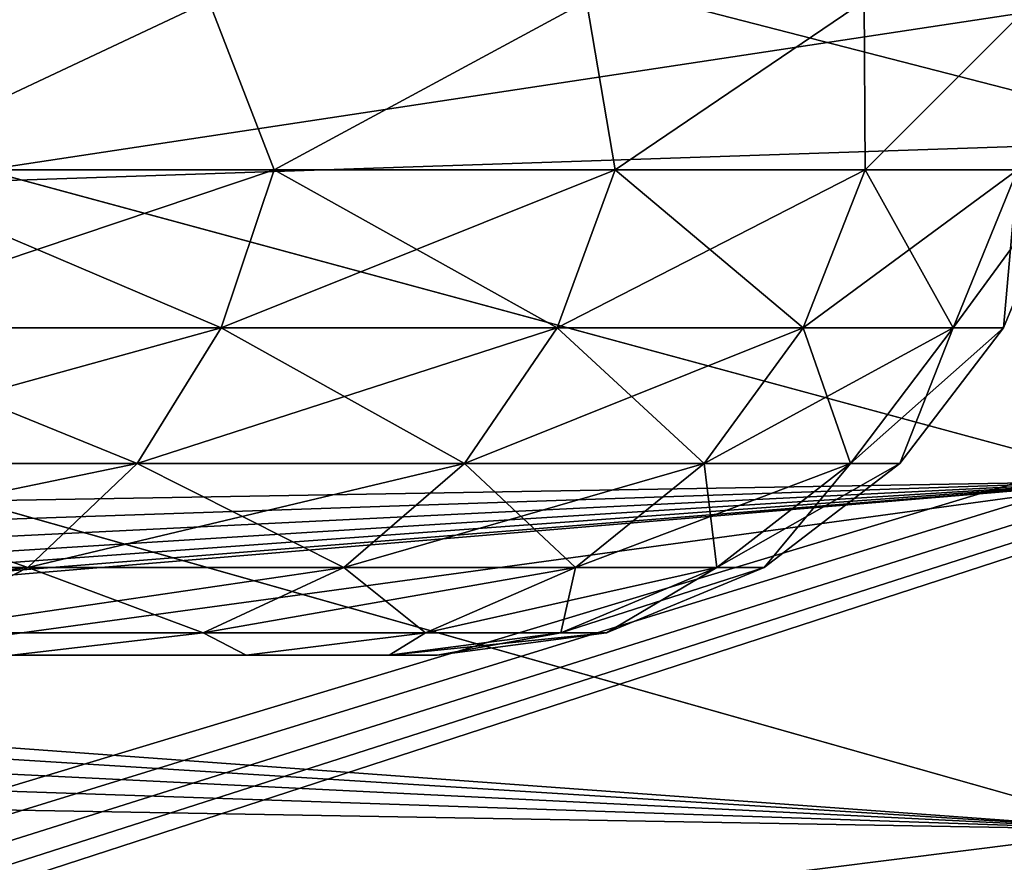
# Model space of a CAD drawing. Header units: millimetres. Extents: x -30.5 to 30.5, y -15 to 54.
# Tile 133 of 156: x 13.8 to 15.3, y -0.3 to 1. Entities that reach past the tile are written whole.
import ezdxf

# ---------------------------------------------------------------- set-up
doc = ezdxf.new("R2010")
doc.units = ezdxf.units.MM
doc.header["$LTSCALE"] = 65.185185
for name, color, linetype in [('175', 7, 'CONTINUOUS'), ('178', 7, 'CONTINUOUS'), ('179', 7, 'CONTINUOUS'), ('200', 7, 'CONTINUOUS'), ('201', 7, 'CONTINUOUS'), ('4', 7, 'CONTINUOUS'), ('6', 7, 'CONTINUOUS')]:
    doc.layers.add(name, color=color, linetype=linetype)

msp = doc.modelspace()

# ---------------------------------------------------------------- linework, layer by layer
at = {"layer": '175', "color": 251, "linetype": 'Continuous', "true_color": 0x656d73}
for points in [[(9.299, 0, -27.4821), (14.1074, 0, -26.7535), (9.4334, 0, -27.1742), (9.299, 0, -27.4821)], [(13.7489, 0, -27.5706), (14.1074, 0, -26.7535), (9.299, 0, -27.4821), (13.7489, 0, -27.5706)], [(9.4334, 0, -27.1742), (14.1074, 0, -26.7535), (9.4958, 0, -26.8442), (9.4334, 0, -27.1742)], [(14.1074, 0, -26.7535), (11, 0, -26.5), (9.4832, 0, -26.5084), (14.1074, 0, -26.7535)], [(9.4958, 0, -26.8442), (14.1074, 0, -26.7535), (9.4832, 0, -26.5084), (9.4958, 0, -26.8442)], [(9.4832, 0, -23.4916), (14.1074, 0, -23.2465), (9.4958, 0, -23.1558), (9.4832, 0, -23.4916)], [(11, 0, -23.5), (14.1074, 0, -23.2465), (9.4832, 0, -23.4916), (11, 0, -23.5)], [(14.1074, 0, -23.2465), (13.7489, 0, -22.4294), (9.4958, 0, -23.1558), (14.1074, 0, -23.2465)], [(11, 0, -26.5), (14.1074, 0, -26.7535), (11.3338, 0, -26.4624), (11, 0, -26.5)], [(11.3338, 0, -23.5376), (14.1074, 0, -23.2465), (11, 0, -23.5), (11.3338, 0, -23.5376)], [(11.6508, 0, -23.6485), (14.1074, 0, -23.2465), (11.3338, 0, -23.5376), (11.6508, 0, -23.6485)], [(14.1074, 0, -26.7535), (14.3263, 0, -25.8888), (11.3338, 0, -26.4624), (14.1074, 0, -26.7535)], [(11.3338, 0, -26.4624), (14.3263, 0, -25.8888), (11.6508, 0, -26.3515), (11.3338, 0, -26.4624)], [(11.6508, 0, -26.3515), (14.3263, 0, -25.8888), (11.9353, 0, -26.1727), (11.6508, 0, -26.3515)], [(11.9353, 0, -23.8273), (14.1074, 0, -23.2465), (11.6508, 0, -23.6485), (11.9353, 0, -23.8273)], [(12.1727, 0, -24.0647), (14.1074, 0, -23.2465), (11.9353, 0, -23.8273), (12.1727, 0, -24.0647)], [(11.9353, 0, -26.1727), (14.3263, 0, -25.8888), (12.1727, 0, -25.9353), (11.9353, 0, -26.1727)], [(12.1727, 0, -25.9353), (14.3263, 0, -25.8888), (12.3515, 0, -25.6508), (12.1727, 0, -25.9353)], [(14.3263, 0, -24.1112), (14.1074, 0, -23.2465), (12.1727, 0, -24.0647), (14.3263, 0, -24.1112)], [(12.3515, 0, -24.3492), (14.3263, 0, -24.1112), (12.1727, 0, -24.0647), (12.3515, 0, -24.3492)], [(14.3263, 0, -25.8888), (14.4, 0, -25), (12.3515, 0, -25.6508), (14.3263, 0, -25.8888)], [(12.3515, 0, -25.6508), (14.4, 0, -25), (12.4624, 0, -25.3338), (12.3515, 0, -25.6508)], [(12.4624, 0, -24.6662), (14.3263, 0, -24.1112), (12.3515, 0, -24.3492), (12.4624, 0, -24.6662)], [(14.4, 0, -25), (12.5, 0, -25), (12.4624, 0, -25.3338), (14.4, 0, -25)], [(12.5, 0, -25), (14.3263, 0, -24.1112), (12.4624, 0, -24.6662), (12.5, 0, -25)], [(14.4, 0, -25), (14.3263, 0, -24.1112), (12.5, 0, -25), (14.4, 0, -25)]]:
    msp.add_3dface(points, dxfattribs=at)
at = {"layer": '178', "color": 251, "linetype": 'Continuous', "true_color": 0x656d73}
for points in [[(14.0505, 1, -21.069), (13.3346, 1, -20.2914), (13.5016, 0.7422, -20.4984), (14.0505, 1, -21.069)], [(14.1504, 0.7422, -21.258), (14.0505, 1, -21.069), (13.5016, 0.7422, -20.4984), (14.1504, 0.7422, -21.258)], [(14.6286, 1, -21.9539), (14.0505, 1, -21.069), (14.1504, 0.7422, -21.258), (14.6286, 1, -21.9539)], [(14.6723, 0.7422, -22.1098), (14.6286, 1, -21.9539), (14.1504, 0.7422, -21.258), (14.6723, 0.7422, -22.1098)], [(15.0532, 1, -22.9219), (14.6286, 1, -21.9539), (14.6723, 0.7422, -22.1098), (15.0532, 1, -22.9219)], [(15.0546, 0.7422, -23.0327), (15.0532, 1, -22.9219), (14.6723, 0.7422, -22.1098), (15.0546, 0.7422, -23.0327)], [(15.3127, 1, -23.9466), (15.0532, 1, -22.9219), (15.0546, 0.7422, -23.0327), (15.3127, 1, -23.9466)], [(15.2878, 0.7422, -24.0041), (15.3127, 1, -23.9466), (15.0546, 0.7422, -23.0327), (15.2878, 0.7422, -24.0041)], [(14.0696, 0.5007, -21.3167), (13.5016, 0.7422, -20.4984), (13.431, 0.5007, -20.569), (14.0696, 0.5007, -21.3167)], [(14.1504, 0.7422, -21.258), (13.5016, 0.7422, -20.4984), (14.0696, 0.5007, -21.3167), (14.1504, 0.7422, -21.258)], [(14.5834, 0.5007, -22.1551), (14.1504, 0.7422, -21.258), (14.0696, 0.5007, -21.3167), (14.5834, 0.5007, -22.1551)], [(14.6723, 0.7422, -22.1098), (14.1504, 0.7422, -21.258), (14.5834, 0.5007, -22.1551), (14.6723, 0.7422, -22.1098)], [(14.9597, 0.5007, -23.0636), (14.6723, 0.7422, -22.1098), (14.5834, 0.5007, -22.1551), (14.9597, 0.5007, -23.0636)], [(15.0546, 0.7422, -23.0327), (14.6723, 0.7422, -22.1098), (14.9597, 0.5007, -23.0636), (15.0546, 0.7422, -23.0327)], [(15.1893, 0.5007, -24.0197), (15.0546, 0.7422, -23.0327), (14.9597, 0.5007, -23.0636), (15.1893, 0.5007, -24.0197)], [(15.2878, 0.7422, -24.0041), (15.0546, 0.7422, -23.0327), (15.1893, 0.5007, -24.0197), (15.2878, 0.7422, -24.0041)], [(15.2664, 0.5007, -25), (15.2878, 0.7422, -24.0041), (15.1893, 0.5007, -24.0197), (15.2664, 0.5007, -25)], [(15.3662, 0.7422, -25), (15.2878, 0.7422, -24.0041), (15.2664, 0.5007, -25), (15.3662, 0.7422, -25)], [(13.9411, 0.2933, -21.4101), (13.431, 0.5007, -20.569), (13.3186, 0.2933, -20.6814), (13.9411, 0.2933, -21.4101)], [(14.0696, 0.5007, -21.3167), (13.431, 0.5007, -20.569), (13.9411, 0.2933, -21.4101), (14.0696, 0.5007, -21.3167)], [(14.4418, 0.2933, -22.2273), (14.0696, 0.5007, -21.3167), (13.9411, 0.2933, -21.4101), (14.4418, 0.2933, -22.2273)], [(14.5834, 0.5007, -22.1551), (14.0696, 0.5007, -21.3167), (14.4418, 0.2933, -22.2273), (14.5834, 0.5007, -22.1551)], [(14.8086, 0.2933, -23.1127), (14.5834, 0.5007, -22.1551), (14.4418, 0.2933, -22.2273), (14.8086, 0.2933, -23.1127)], [(14.9597, 0.5007, -23.0636), (14.5834, 0.5007, -22.1551), (14.8086, 0.2933, -23.1127), (14.9597, 0.5007, -23.0636)], [(15.0323, 0.2933, -24.0446), (14.9597, 0.5007, -23.0636), (14.8086, 0.2933, -23.1127), (15.0323, 0.2933, -24.0446)], [(15.1893, 0.5007, -24.0197), (14.9597, 0.5007, -23.0636), (15.0323, 0.2933, -24.0446), (15.1893, 0.5007, -24.0197)], [(15.1075, 0.2933, -25), (15.1893, 0.5007, -24.0197), (15.0323, 0.2933, -24.0446), (15.1075, 0.2933, -25)], [(15.2664, 0.5007, -25), (15.1893, 0.5007, -24.0197), (15.1075, 0.2933, -25), (15.2664, 0.5007, -25)], [(13.7734, 0.1341, -21.5319), (13.3186, 0.2933, -20.6814), (13.1721, 0.1341, -20.8279), (13.7734, 0.1341, -21.5319)], [(13.9411, 0.2933, -21.4101), (13.3186, 0.2933, -20.6814), (13.7734, 0.1341, -21.5319), (13.9411, 0.2933, -21.4101)], [(14.2571, 0.1341, -22.3214), (13.9411, 0.2933, -21.4101), (13.7734, 0.1341, -21.5319), (14.2571, 0.1341, -22.3214)], [(14.4418, 0.2933, -22.2273), (13.9411, 0.2933, -21.4101), (14.2571, 0.1341, -22.3214), (14.4418, 0.2933, -22.2273)], [(14.6114, 0.1341, -23.1767), (14.4418, 0.2933, -22.2273), (14.2571, 0.1341, -22.3214), (14.6114, 0.1341, -23.1767)], [(14.8086, 0.2933, -23.1127), (14.4418, 0.2933, -22.2273), (14.6114, 0.1341, -23.1767), (14.8086, 0.2933, -23.1127)], [(14.8276, 0.1341, -24.077), (14.8086, 0.2933, -23.1127), (14.6114, 0.1341, -23.1767), (14.8276, 0.1341, -24.077)], [(15.0323, 0.2933, -24.0446), (14.8086, 0.2933, -23.1127), (14.8276, 0.1341, -24.077), (15.0323, 0.2933, -24.0446)], [(14.9002, 0.1341, -25), (15.0323, 0.2933, -24.0446), (14.8276, 0.1341, -24.077), (14.9002, 0.1341, -25)], [(15.1075, 0.2933, -25), (15.0323, 0.2933, -24.0446), (14.9002, 0.1341, -25), (15.1075, 0.2933, -25)], [(13.7734, 0.1341, -21.5319), (13.1721, 0.1341, -20.8279), (13.5781, 0.0341, -21.6738), (13.7734, 0.1341, -21.5319)], [(14.042, 0.0341, -22.4309), (13.7734, 0.1341, -21.5319), (13.5781, 0.0341, -21.6738), (14.042, 0.0341, -22.4309)], [(14.2571, 0.1341, -22.3214), (13.7734, 0.1341, -21.5319), (14.042, 0.0341, -22.4309), (14.2571, 0.1341, -22.3214)], [(14.3819, 0.0341, -23.2513), (14.2571, 0.1341, -22.3214), (14.042, 0.0341, -22.4309), (14.3819, 0.0341, -23.2513)], [(14.6114, 0.1341, -23.1767), (14.2571, 0.1341, -22.3214), (14.3819, 0.0341, -23.2513), (14.6114, 0.1341, -23.1767)], [(14.5891, 0.0341, -24.1148), (14.6114, 0.1341, -23.1767), (14.3819, 0.0341, -23.2513), (14.5891, 0.0341, -24.1148)], [(14.8276, 0.1341, -24.077), (14.6114, 0.1341, -23.1767), (14.5891, 0.0341, -24.1148), (14.8276, 0.1341, -24.077)], [(14.6588, 0.0341, -25), (14.8276, 0.1341, -24.077), (14.5891, 0.0341, -24.1148), (14.6588, 0.0341, -25)], [(14.9002, 0.1341, -25), (14.8276, 0.1341, -24.077), (14.6588, 0.0341, -25), (14.9002, 0.1341, -25)], [(13.7489, 0, -22.4294), (14.042, 0.0341, -22.4309), (13.5781, 0.0341, -21.6738), (13.7489, 0, -22.4294)], [(13.7489, 0, -22.4294), (14.1074, 0, -23.2465), (14.042, 0.0341, -22.4309), (13.7489, 0, -22.4294)], [(14.1074, 0, -23.2465), (14.3819, 0.0341, -23.2513), (14.042, 0.0341, -22.4309), (14.1074, 0, -23.2465)], [(14.1074, 0, -23.2465), (14.3263, 0, -24.1112), (14.3819, 0.0341, -23.2513), (14.1074, 0, -23.2465)], [(14.3263, 0, -24.1112), (14.4, 0, -25), (14.5891, 0.0341, -24.1148), (14.3263, 0, -24.1112)], [(14.3263, 0, -24.1112), (14.5891, 0.0341, -24.1148), (14.3819, 0.0341, -23.2513), (14.3263, 0, -24.1112)], [(14.4, 0, -25), (14.6588, 0.0341, -25), (14.5891, 0.0341, -24.1148), (14.4, 0, -25)]]:
    msp.add_3dface(points, dxfattribs=at)
at = {"layer": '179', "color": 251, "linetype": 'Continuous', "true_color": 0x656d73}
for points in [[(13.3346, 1, -29.7086), (14.0505, 1, -28.931), (13.5016, 0.7422, -29.5016), (13.3346, 1, -29.7086)], [(13.5016, 0.7422, -29.5016), (14.0505, 1, -28.931), (14.1504, 0.7422, -28.742), (13.5016, 0.7422, -29.5016)], [(14.0505, 1, -28.931), (14.6286, 1, -28.0461), (14.1504, 0.7422, -28.742), (14.0505, 1, -28.931)], [(14.1504, 0.7422, -28.742), (14.6286, 1, -28.0461), (14.6723, 0.7422, -27.8902), (14.1504, 0.7422, -28.742)], [(14.6286, 1, -28.0461), (15.0532, 1, -27.0781), (14.6723, 0.7422, -27.8902), (14.6286, 1, -28.0461)], [(14.6723, 0.7422, -27.8902), (15.0532, 1, -27.0781), (15.0546, 0.7422, -26.9673), (14.6723, 0.7422, -27.8902)], [(15.0532, 1, -27.0781), (15.3127, 1, -26.0534), (15.0546, 0.7422, -26.9673), (15.0532, 1, -27.0781)], [(15.0546, 0.7422, -26.9673), (15.3127, 1, -26.0534), (15.2878, 0.7422, -25.9959), (15.0546, 0.7422, -26.9673)], [(13.5016, 0.7422, -29.5016), (14.1504, 0.7422, -28.742), (13.431, 0.5007, -29.431), (13.5016, 0.7422, -29.5016)], [(13.431, 0.5007, -29.431), (14.1504, 0.7422, -28.742), (14.0696, 0.5007, -28.6833), (13.431, 0.5007, -29.431)], [(14.1504, 0.7422, -28.742), (14.6723, 0.7422, -27.8902), (14.0696, 0.5007, -28.6833), (14.1504, 0.7422, -28.742)], [(14.0696, 0.5007, -28.6833), (14.6723, 0.7422, -27.8902), (14.5834, 0.5007, -27.8449), (14.0696, 0.5007, -28.6833)], [(14.6723, 0.7422, -27.8902), (15.0546, 0.7422, -26.9673), (14.5834, 0.5007, -27.8449), (14.6723, 0.7422, -27.8902)], [(14.5834, 0.5007, -27.8449), (15.0546, 0.7422, -26.9673), (14.9597, 0.5007, -26.9364), (14.5834, 0.5007, -27.8449)], [(15.0546, 0.7422, -26.9673), (15.2878, 0.7422, -25.9959), (14.9597, 0.5007, -26.9364), (15.0546, 0.7422, -26.9673)], [(14.9597, 0.5007, -26.9364), (15.2878, 0.7422, -25.9959), (15.1893, 0.5007, -25.9803), (14.9597, 0.5007, -26.9364)], [(15.2878, 0.7422, -25.9959), (15.3662, 0.7422, -25), (15.1893, 0.5007, -25.9803), (15.2878, 0.7422, -25.9959)], [(15.3662, 0.7422, -25), (15.2664, 0.5007, -25), (15.1893, 0.5007, -25.9803), (15.3662, 0.7422, -25)], [(13.431, 0.5007, -29.431), (14.0696, 0.5007, -28.6833), (13.3186, 0.2933, -29.3186), (13.431, 0.5007, -29.431)], [(13.3186, 0.2933, -29.3186), (14.0696, 0.5007, -28.6833), (13.9411, 0.2933, -28.5899), (13.3186, 0.2933, -29.3186)], [(14.0696, 0.5007, -28.6833), (14.5834, 0.5007, -27.8449), (13.9411, 0.2933, -28.5899), (14.0696, 0.5007, -28.6833)], [(13.9411, 0.2933, -28.5899), (14.5834, 0.5007, -27.8449), (14.4418, 0.2933, -27.7727), (13.9411, 0.2933, -28.5899)], [(14.5834, 0.5007, -27.8449), (14.9597, 0.5007, -26.9364), (14.4418, 0.2933, -27.7727), (14.5834, 0.5007, -27.8449)], [(14.4418, 0.2933, -27.7727), (14.9597, 0.5007, -26.9364), (14.8086, 0.2933, -26.8873), (14.4418, 0.2933, -27.7727)], [(14.8086, 0.2933, -26.8873), (15.1893, 0.5007, -25.9803), (15.0323, 0.2933, -25.9554), (14.8086, 0.2933, -26.8873)], [(14.9597, 0.5007, -26.9364), (15.1893, 0.5007, -25.9803), (14.8086, 0.2933, -26.8873), (14.9597, 0.5007, -26.9364)], [(15.2664, 0.5007, -25), (15.1075, 0.2933, -25), (15.0323, 0.2933, -25.9554), (15.2664, 0.5007, -25)], [(15.1893, 0.5007, -25.9803), (15.2664, 0.5007, -25), (15.0323, 0.2933, -25.9554), (15.1893, 0.5007, -25.9803)], [(13.1721, 0.1341, -29.1721), (13.9411, 0.2933, -28.5899), (13.7734, 0.1341, -28.4681), (13.1721, 0.1341, -29.1721)], [(13.3186, 0.2933, -29.3186), (13.9411, 0.2933, -28.5899), (13.1721, 0.1341, -29.1721), (13.3186, 0.2933, -29.3186)], [(13.9411, 0.2933, -28.5899), (14.4418, 0.2933, -27.7727), (13.7734, 0.1341, -28.4681), (13.9411, 0.2933, -28.5899)], [(13.7734, 0.1341, -28.4681), (14.4418, 0.2933, -27.7727), (14.2571, 0.1341, -27.6786), (13.7734, 0.1341, -28.4681)], [(14.4418, 0.2933, -27.7727), (14.8086, 0.2933, -26.8873), (14.2571, 0.1341, -27.6786), (14.4418, 0.2933, -27.7727)], [(14.2571, 0.1341, -27.6786), (14.8086, 0.2933, -26.8873), (14.6114, 0.1341, -26.8233), (14.2571, 0.1341, -27.6786)], [(14.8086, 0.2933, -26.8873), (15.0323, 0.2933, -25.9554), (14.6114, 0.1341, -26.8233), (14.8086, 0.2933, -26.8873)], [(14.6114, 0.1341, -26.8233), (15.0323, 0.2933, -25.9554), (14.8276, 0.1341, -25.923), (14.6114, 0.1341, -26.8233)], [(15.0323, 0.2933, -25.9554), (15.1075, 0.2933, -25), (14.8276, 0.1341, -25.923), (15.0323, 0.2933, -25.9554)], [(15.1075, 0.2933, -25), (14.9002, 0.1341, -25), (14.8276, 0.1341, -25.923), (15.1075, 0.2933, -25)], [(13.1721, 0.1341, -29.1721), (13.7734, 0.1341, -28.4681), (13.0014, 0.0341, -29.0014), (13.1721, 0.1341, -29.1721)], [(13.0014, 0.0341, -29.0014), (13.7734, 0.1341, -28.4681), (13.5781, 0.0341, -28.3262), (13.0014, 0.0341, -29.0014)], [(13.7734, 0.1341, -28.4681), (14.2571, 0.1341, -27.6786), (13.5781, 0.0341, -28.3262), (13.7734, 0.1341, -28.4681)], [(13.5781, 0.0341, -28.3262), (14.2571, 0.1341, -27.6786), (14.042, 0.0341, -27.5691), (13.5781, 0.0341, -28.3262)], [(14.2571, 0.1341, -27.6786), (14.6114, 0.1341, -26.8233), (14.042, 0.0341, -27.5691), (14.2571, 0.1341, -27.6786)], [(14.042, 0.0341, -27.5691), (14.6114, 0.1341, -26.8233), (14.3819, 0.0341, -26.7487), (14.042, 0.0341, -27.5691)], [(14.6114, 0.1341, -26.8233), (14.8276, 0.1341, -25.923), (14.3819, 0.0341, -26.7487), (14.6114, 0.1341, -26.8233)], [(14.3819, 0.0341, -26.7487), (14.8276, 0.1341, -25.923), (14.5891, 0.0341, -25.8852), (14.3819, 0.0341, -26.7487)], [(14.8276, 0.1341, -25.923), (14.9002, 0.1341, -25), (14.5891, 0.0341, -25.8852), (14.8276, 0.1341, -25.923)], [(14.9002, 0.1341, -25), (14.6588, 0.0341, -25), (14.5891, 0.0341, -25.8852), (14.9002, 0.1341, -25)], [(13.7489, 0, -27.5706), (13.5781, 0.0341, -28.3262), (14.042, 0.0341, -27.5691), (13.7489, 0, -27.5706)], [(14.1074, 0, -26.7535), (13.7489, 0, -27.5706), (14.042, 0.0341, -27.5691), (14.1074, 0, -26.7535)], [(14.1074, 0, -26.7535), (14.042, 0.0341, -27.5691), (14.3819, 0.0341, -26.7487), (14.1074, 0, -26.7535)], [(14.3263, 0, -25.8888), (14.1074, 0, -26.7535), (14.3819, 0.0341, -26.7487), (14.3263, 0, -25.8888)], [(14.4, 0, -25), (14.3263, 0, -25.8888), (14.6588, 0.0341, -25), (14.4, 0, -25)], [(14.6588, 0.0341, -25), (14.3263, 0, -25.8888), (14.5891, 0.0341, -25.8852), (14.6588, 0.0341, -25)], [(14.3263, 0, -25.8888), (14.3819, 0.0341, -26.7487), (14.5891, 0.0341, -25.8852), (14.3263, 0, -25.8888)]]:
    msp.add_3dface(points, dxfattribs=at)
at = {"layer": '200', "linetype": 'Continuous'}
for points in [[(15.5748, 0.788, 55), (15.7916, 1.275, 55), (-27.7393, 11.9607, 55), (15.5748, 0.788, 55)], [(15.464, 0.2666, 55), (15.5748, 0.788, 55), (-27.7393, 11.9607, 55), (15.464, 0.2666, 55)], [(15.464, -0.2666, 55), (15.464, 0.2666, 55), (-27.7393, 11.9607, 55), (15.464, -0.2666, 55)], [(-16.5012, 2.063, 55), (15.464, -0.2666, 55), (-27.7393, 11.9607, 55), (-16.5012, 2.063, 55)], [(-16.105, 1.7063, 55), (15.464, -0.2666, 55), (-16.5012, 2.063, 55), (-16.105, 1.7063, 55)], [(-15.7916, 1.275, 55), (15.464, -0.2666, 55), (-16.105, 1.7063, 55), (-15.7916, 1.275, 55)], [(-15.5748, 0.788, 55), (15.464, -0.2666, 55), (-15.7916, 1.275, 55), (-15.5748, 0.788, 55)], [(-15.464, 0.2666, 55), (15.464, -0.2666, 55), (-15.5748, 0.788, 55), (-15.464, 0.2666, 55)], [(15.5748, -0.788, 55), (15.464, -0.2666, 55), (-15.464, 0.2666, 55), (15.5748, -0.788, 55)], [(17.4698, -2.4943, 55), (16.9628, -2.3295, 55), (-15.464, 0.2666, 55), (17.4698, -2.4943, 55)], [(16.9628, -2.3295, 55), (16.5012, -2.063, 55), (-15.464, 0.2666, 55), (16.9628, -2.3295, 55)], [(16.5012, -2.063, 55), (16.105, -1.7063, 55), (-15.464, 0.2666, 55), (16.5012, -2.063, 55)], [(16.105, -1.7063, 55), (15.7916, -1.275, 55), (-15.464, 0.2666, 55), (16.105, -1.7063, 55)], [(15.7916, -1.275, 55), (15.5748, -0.788, 55), (-15.464, 0.2666, 55), (15.7916, -1.275, 55)], [(30.3236, -6, 55), (17.4698, -2.4943, 55), (-15.464, 0.2666, 55), (30.3236, -6, 55)], [(-15.464, -0.2666, 55), (30.3236, -6, 55), (-15.464, 0.2666, 55), (-15.464, -0.2666, 55)], [(-15.5748, -0.788, 55), (30.3236, -6, 55), (-15.464, -0.2666, 55), (-15.5748, -0.788, 55)]]:
    msp.add_3dface(points, dxfattribs=at)
at = {"layer": '201', "linetype": 'Continuous'}
for points in [[(-15.5748, 0.788, -55), (-15.7916, 1.275, -55), (27.7393, 11.9607, -55), (-15.5748, 0.788, -55)], [(-15.464, 0.2666, -55), (-15.5748, 0.788, -55), (27.7393, 11.9607, -55), (-15.464, 0.2666, -55)], [(-15.464, -0.2666, -55), (-15.464, 0.2666, -55), (27.7393, 11.9607, -55), (-15.464, -0.2666, -55)], [(16.5012, 2.063, -55), (-15.464, -0.2666, -55), (27.7393, 11.9607, -55), (16.5012, 2.063, -55)], [(16.105, 1.7063, -55), (-15.464, -0.2666, -55), (16.5012, 2.063, -55), (16.105, 1.7063, -55)], [(15.7916, 1.275, -55), (-15.464, -0.2666, -55), (16.105, 1.7063, -55), (15.7916, 1.275, -55)], [(15.5748, 0.788, -55), (-15.464, -0.2666, -55), (15.7916, 1.275, -55), (15.5748, 0.788, -55)], [(15.464, 0.2666, -55), (-15.464, -0.2666, -55), (15.5748, 0.788, -55), (15.464, 0.2666, -55)], [(-30.3236, -6, -55), (-17.4698, -2.4943, -55), (15.464, 0.2666, -55), (-30.3236, -6, -55)], [(15.464, -0.2666, -55), (-30.3236, -6, -55), (15.464, 0.2666, -55), (15.464, -0.2666, -55)], [(-17.4698, -2.4943, -55), (-16.9628, -2.3295, -55), (15.464, 0.2666, -55), (-17.4698, -2.4943, -55)], [(-16.9628, -2.3295, -55), (-16.5012, -2.063, -55), (15.464, 0.2666, -55), (-16.9628, -2.3295, -55)], [(-16.5012, -2.063, -55), (-16.105, -1.7063, -55), (15.464, 0.2666, -55), (-16.5012, -2.063, -55)], [(-16.105, -1.7063, -55), (-15.7916, -1.275, -55), (15.464, 0.2666, -55), (-16.105, -1.7063, -55)], [(-15.7916, -1.275, -55), (-15.5748, -0.788, -55), (15.464, 0.2666, -55), (-15.7916, -1.275, -55)], [(-15.5748, -0.788, -55), (-15.464, -0.2666, -55), (15.464, 0.2666, -55), (-15.5748, -0.788, -55)], [(15.5748, -0.788, -55), (-30.3236, -6, -55), (15.464, -0.2666, -55), (15.5748, -0.788, -55)]]:
    msp.add_3dface(points, dxfattribs=at)
at = {"layer": '4', "color": 251, "linetype": 'Continuous', "true_color": 0x656d73}
for points in [[(0.5088, -7.2213, 45.0805), (0.6316, -7.13, 45.0797), (20.05, 1.7026, 45.0026), (0.5088, -7.2213, 45.0805)], [(20.05, -14.5044, 45.144), (0.5088, -7.2213, 45.0805), (20.05, 1.7026, 45.0026), (20.05, -14.5044, 45.144)], [(20.05, 1.7026, 45.0026), (0.6316, -7.13, 45.0797), (5.1947, -3.1283, 45.0448), (20.05, 1.7026, 45.0026)], [(5.3091, -3.0263, 45.0439), (20.05, 1.7026, 45.0026), (5.1947, -3.1283, 45.0448), (5.3091, -3.0263, 45.0439)], [(5.3851, -2.9177, 45.0429), (20.05, 1.7026, 45.0026), (5.3091, -3.0263, 45.0439), (5.3851, -2.9177, 45.0429)], [(5.4276, -2.8098, 45.042), (20.05, 1.7026, 45.0026), (5.3851, -2.9177, 45.0429), (5.4276, -2.8098, 45.042)], [(5.4423, -2.7079, 45.0411), (20.05, 1.7026, 45.0026), (5.4276, -2.8098, 45.042), (5.4423, -2.7079, 45.0411)], [(5.5099, -0.4996, 45.0218), (20.05, 1.7026, 45.0026), (5.4423, -2.7079, 45.0411), (5.5099, -0.4996, 45.0218)], [(5.5767, 1.7026, 45.0026), (20.05, 1.7026, 45.0026), (5.5099, -0.4996, 45.0218), (5.5767, 1.7026, 45.0026)]]:
    msp.add_3dface(points, dxfattribs=at)
at = {"layer": '6', "color": 251, "linetype": 'Continuous', "true_color": 0x656d73}
for points in [[(5.5767, 1.7026, -45.0026), (5.5099, -0.4996, -45.0218), (20.05, -14.5044, -45.144), (5.5767, 1.7026, -45.0026)], [(20.05, 1.7026, -45.0026), (5.5767, 1.7026, -45.0026), (20.05, -14.5044, -45.144), (20.05, 1.7026, -45.0026)]]:
    msp.add_3dface(points, dxfattribs=at)

doc.saveas('drawing.dxf')
